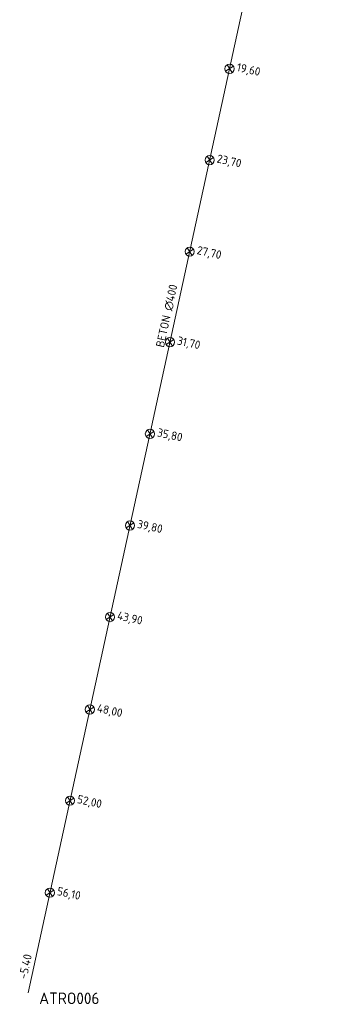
# Model space of a CAD drawing. Header units: metres. Extents: x 162232 to 162755, y 502539 to 502988.
# Tile 1 of 64: x 162382 to 162395, y 502594 to 502636. Entities that reach past the tile are written whole.
import ezdxf

# ---------------------------------------------------------------- set-up
doc = ezdxf.new("R2010")
doc.units = ezdxf.units.M
doc.header["$LTSCALE"] = 0.001
for name, color, linetype, lineweight in [('B-WE-RI-HWA_BOB-T18', 150, 'Continuous', 0), ('B-WE-RI-HWA_HULPSTUK_INLAAT-S', 150, 'Continuous', 13), ('B-WE-RI-HWA_HULPSTUK_INLAAT-T18', 150, 'Continuous', 0), ('B-WE-RI-HWA_MATERIAAL-T18', 150, 'Continuous', 0), ('B-WE-RI-HWA_PUTNUMMER-T25', 150, 'Continuous', 0), ('B-WE-RI-HWA_TRANSPORTLEIDING_BETON_400-G', 150, 'Continuous', 13)]:
    doc.layers.add(name, color=color, linetype=linetype, lineweight=lineweight)
doc.styles.add('NLCS-ISO', font='NLCS-ISO.ttf')

# ---------------------------------------------------------------- blocks, each defined once
blk = doc.blocks.new('SRI-HULP_INLAAT-SO')
for p, q in [((-0.00071, 0.00071), (0.00071, -0.00071)), ((-0.00071, -0.00071), (0.00071, 0.00071))]:
    blk.add_line(p, q)
blk.add_circle((0, 0), 0.001)

msp = doc.modelspace()

# ---------------------------------------------------------------- linework, layer by layer
at = {"layer": 'B-WE-RI-HWA_TRANSPORTLEIDING_BETON_400-G', "flags": 128}
msp.add_lwpolyline([(162394.904, 502653.11), (162382, 502594)], dxfattribs=at)

# ---------------------------------------------------------------- block references
at = {"layer": 'B-WE-RI-HWA_HULPSTUK_INLAAT-S', "linetype": 'Continuous', "lineweight": 0, "xscale": 200, "yscale": 200, "rotation": 257.6852551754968}
for p in [(162390.717, 502633.932), (162389.856, 502629.985), (162388.992, 502626.028), (162388.139, 502622.12), (162387.273, 502618.153), (162386.409, 502614.196), (162385.545, 502610.24), (162384.673, 502606.244), (162383.813, 502602.306), (162382.945, 502598.33)]:
    msp.add_blockref('SRI-HULP_INLAAT-SO', p, dxfattribs=at)

# ---------------------------------------------------------------- texts
at = {"layer": 'B-WE-RI-HWA_BOB-T18', "linetype": 'Continuous', "lineweight": 0, "insert": (162381.94, 502594.576), "char_height": 0.36, "attachment_point": 7, "rotation": 77.6853, "line_spacing_factor": 0.8, "style": 'NLCS-ISO'}
msp.add_mtext('{\\C256;-5.40}', dxfattribs=at)
at = {"layer": 'B-WE-RI-HWA_HULPSTUK_INLAAT-T18', "linetype": 'Continuous', "lineweight": 0, "char_height": 0.36, "attachment_point": 7, "rotation": 347.6853, "line_spacing_factor": 0.8, "style": 'NLCS-ISO'}
for s, insert in [('{\\C256;19,60}', (162390.985, 502633.752)), ('{\\C256;23,70}', (162390.123, 502629.805)), ('{\\C256;27,70}', (162389.26, 502625.848)), ('{\\C256;31,70}', (162388.406, 502621.94)), ('{\\C256;35,80}', (162387.541, 502617.973)), ('{\\C256;39,80}', (162386.677, 502614.016)), ('{\\C256;43,90}', (162385.813, 502610.06)), ('{\\C256;48,00}', (162384.941, 502606.064)), ('{\\C256;52,00}', (162384.081, 502602.126)), ('{\\C256;56,10}', (162383.213, 502598.15))]:
    msp.add_mtext(s, dxfattribs=dict(at, insert=insert))
at = {"layer": 'B-WE-RI-HWA_MATERIAAL-T18', "linetype": 'Continuous', "lineweight": 0, "insert": (162388.192, 502623.212), "char_height": 0.36, "attachment_point": 8, "rotation": 77.6853, "line_spacing_factor": 0.8, "style": 'NLCS-ISO'}
msp.add_mtext('{\\C256;BETON ∅400}', dxfattribs=at)
at = {"layer": 'B-WE-RI-HWA_PUTNUMMER-T25', "linetype": 'Continuous', "lineweight": 0, "insert": (162382.48, 502593.515), "char_height": 0.5, "attachment_point": 7, "line_spacing_factor": 0.8, "style": 'NLCS-ISO'}
msp.add_mtext('{\\C256;ATRO006}', dxfattribs=at)

doc.saveas('drawing.dxf')
